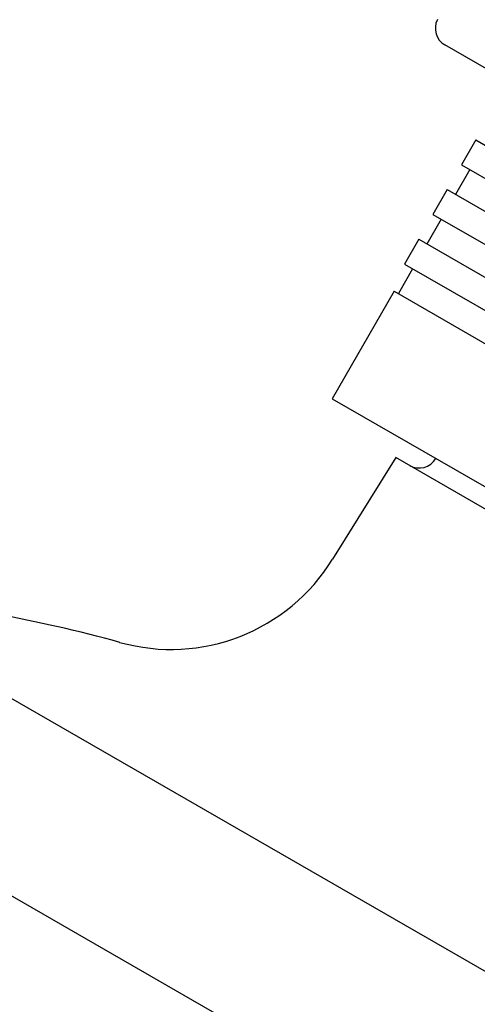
# Model space of a CAD drawing. Header units: millimetres. Extents: x 1087 to 3603, y 461 to 1487.
# Tile 3 of 19: x 1229 to 1277, y 910 to 1013. Entities that reach past the tile are written whole.
import ezdxf

# ---------------------------------------------------------------- set-up
doc = ezdxf.new("R2010")
doc.units = ezdxf.units.MM
doc.layers.add('DETAIL', color=2, linetype='Continuous')

msp = doc.modelspace()

# ---------------------------------------------------------------- linework, layer by layer
at = {"layer": 'DETAIL'}
for p, q in [((1336.72, 973.92), (1273.81, 1010.15)), ((1277.06, 1000.2), (1275.57, 997.6)), ((1277.06, 1000.2), (1304.82, 984.22)), ((1276.43, 997.1), (1274.94, 994.5)), ((1275.57, 997.6), (1303.32, 981.62)), ((1274.07, 995), (1272.57, 992.4)), ((1274.07, 995), (1301.82, 979.02)), ((1273.44, 991.9), (1271.94, 989.3)), ((1272.57, 992.4), (1300.32, 976.42)), ((1271.08, 989.8), (1269.58, 987.2)), ((1271.08, 989.8), (1298.83, 973.82)), ((1270.44, 986.7), (1268.95, 984.11)), ((1269.58, 987.2), (1297.33, 971.22)), ((1268.51, 984.35), (1262.02, 973.09)), ((1268.51, 984.35), (1333.5, 946.92)), ((1262.02, 973.09), (1327.01, 935.65)), ((1268.67, 966.95), (1262.04, 956.31)), ((1318.37, 938.33), (1268.67, 966.95)), ((1351.47, 870.82), (1193.67, 961.71)), ((1345.81, 853.42), (1181.46, 948.09))]:
    msp.add_line(p, q, dxfattribs=at)
for centre, radius, start, end in [((1274.81, 1011.89), 2, 153.0573, 240.0573), ((1271.12, 967.85), 2, 240.0573, 330.0573), ((1245.13, 966.71), 19.86, 254.2612, 328.4085), ((1199.54, 801.34), 151.68, 74.6281, 84.6995)]:
    msp.add_arc(centre, radius, start, end, dxfattribs=at)

doc.saveas('drawing.dxf')
